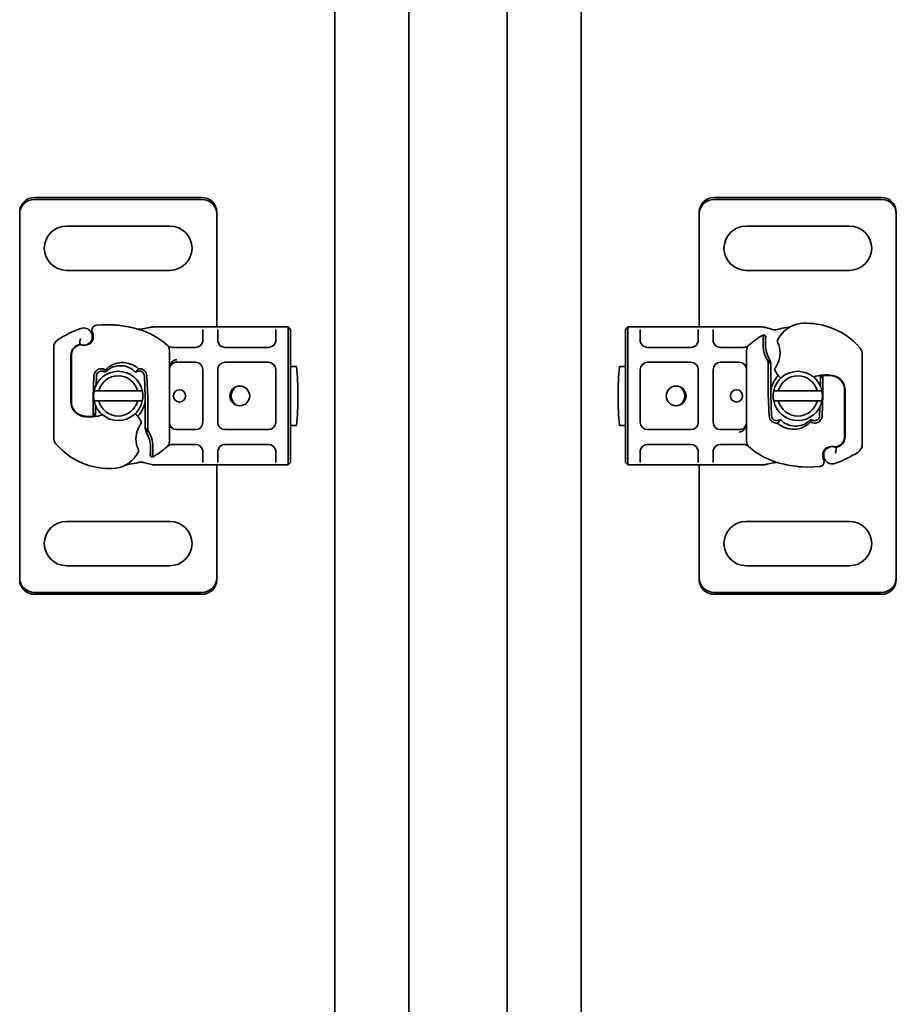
# Model space of a CAD drawing. Header units: millimetres. Extents: x -300186 to 535164, y -28581 to 763383.
# Tile 186 of 256: x 4677 to 4855, y 137229 to 137429. Entities that reach past the tile are written whole.
import ezdxf

# ---------------------------------------------------------------- set-up
doc = ezdxf.new("R2010")
doc.units = ezdxf.units.MM
doc.header["$LTSCALE"] = 10
doc.layers.add('Visible (ISO)', color=7, linetype='Continuous', lineweight=35)

msp = doc.modelspace()

# ---------------------------------------------------------------- linework, layer by layer
at = {"layer": 'Visible (ISO)'}
for p, q in [((4740.571, 135354.339, 159.59), (4740.571, 137714.339, 159.59)), ((4755.571, 137714.339, 159.59), (4755.571, 135354.339, 159.59)), ((4775.571, 135374.339, 159.59), (4775.571, 137714.339, 159.59)), ((4790.571, 137714.339, 159.59), (4790.571, 135389.339, 159.59)), ((4679.571, 137392.639, 159.59), (4713.571, 137392.639, 159.59)), ((4713.571, 137392.257, 159.59), (4679.571, 137392.257, 159.59)), ((4817.571, 137392.639, 159.59), (4851.571, 137392.639, 159.59)), ((4851.571, 137392.257, 159.59), (4817.571, 137392.257, 159.59)), ((4676.571, 137389.694, 159.59), (4676.571, 137389.312, 159.59)), ((4716.571, 137389.694, 159.59), (4716.571, 137389.312, 159.59)), ((4814.571, 137389.694, 159.59), (4814.571, 137389.312, 159.59)), ((4854.571, 137389.694, 159.59), (4854.571, 137389.312, 159.59)), ((4676.571, 137389.312, 159.59), (4676.571, 137388.173, 159.59)), ((4676.571, 137388.173, 159.59), (4676.571, 137387.339, 159.59)), ((4716.571, 137388.173, 159.59), (4716.571, 137389.312, 159.59)), ((4716.571, 137387.339, 159.59), (4716.571, 137388.173, 159.59)), ((4814.571, 137389.312, 159.59), (4814.571, 137388.173, 159.59)), ((4814.571, 137388.173, 159.59), (4814.571, 137387.339, 159.59)), ((4854.571, 137388.173, 159.59), (4854.571, 137389.312, 159.59)), ((4854.571, 137387.339, 159.59), (4854.571, 137388.173, 159.59)), ((4676.571, 137387.339, 159.59), (4676.571, 137317.339, 159.59)), ((4686.071, 137386.839, 159.59), (4707.071, 137386.839, 159.59)), ((4716.571, 137366.339, 159.59), (4716.571, 137387.339, 159.59)), ((4814.571, 137387.339, 159.59), (4814.571, 137366.339, 159.59)), ((4824.071, 137386.839, 159.59), (4845.071, 137386.839, 159.59)), ((4854.571, 137317.339, 159.59), (4854.571, 137387.339, 159.59)), ((4707.071, 137377.839, 159.59), (4686.071, 137377.839, 159.59)), ((4845.071, 137377.839, 159.59), (4824.071, 137377.839, 159.59)), ((4704.637, 137366.339, 159.59), (4703.672, 137366.339, 159.59)), ((4712.271, 137366.339, 159.59), (4704.637, 137366.339, 159.59)), ((4714.271, 137366.339, 159.59), (4712.271, 137366.339, 159.59)), ((4713.771, 137363.687, 159.59), (4713.771, 137365.839, 159.59)), ((4716.271, 137366.339, 159.59), (4714.271, 137366.339, 159.59)), ((4718.271, 137366.339, 159.59), (4716.271, 137366.339, 159.59)), ((4716.771, 137365.839, 159.59), (4716.771, 137363.687, 159.59)), ((4727.071, 137366.339, 159.59), (4718.271, 137366.339, 159.59)), ((4729.071, 137366.339, 159.59), (4727.071, 137366.339, 159.59)), ((4728.571, 137363.687, 159.59), (4728.571, 137365.839, 159.59)), ((4731.071, 137366.339, 159.59), (4729.071, 137366.339, 159.59)), ((4731.571, 137365.839, 159.59), (4731.071, 137366.339, 159.59)), ((4731.071, 137363.339, 159.59), (4731.071, 137366.339, 159.59)), ((4731.571, 137365.839, 159.59), (4731.571, 137363.339, 159.59)), ((4800.071, 137366.339, 159.59), (4799.571, 137365.839, 159.59)), ((4799.571, 137363.339, 159.59), (4799.571, 137365.839, 159.59)), ((4800.071, 137366.339, 159.59), (4800.071, 137363.339, 159.59)), ((4802.071, 137366.339, 159.59), (4800.071, 137366.339, 159.59)), ((4804.071, 137366.339, 159.59), (4802.071, 137366.339, 159.59)), ((4802.571, 137365.839, 159.59), (4802.571, 137363.687, 159.59)), ((4812.871, 137366.339, 159.59), (4804.071, 137366.339, 159.59)), ((4814.871, 137366.339, 159.59), (4812.871, 137366.339, 159.59)), ((4814.371, 137363.687, 159.59), (4814.371, 137365.839, 159.59)), ((4816.871, 137366.339, 159.59), (4814.871, 137366.339, 159.59)), ((4818.871, 137366.339, 159.59), (4816.871, 137366.339, 159.59)), ((4817.371, 137365.839, 159.59), (4817.371, 137363.687, 159.59)), ((4826.506, 137366.339, 159.59), (4818.871, 137366.339, 159.59)), ((4827.293, 137366.339, 159.59), (4826.506, 137366.339, 159.59)), ((4829.4, 137365.845, 159.59), (4827.81, 137366.271, 159.59)), ((4716.571, 137363.743, 159.59), (4716.571, 137363.743, 159.59)), ((4814.571, 137363.743, 159.59), (4814.571, 137363.743, 159.59)), ((4828.07, 137364.493, 159.59), (4827.678, 137364.768, 159.59)), ((4683.471, 137362.128, 159.59), (4683.471, 137343.902, 159.59)), ((4688.702, 137362.702, 159.59), (4688.249, 137362.498, 159.59)), ((4690.635, 137362.852, 159.59), (4690.18, 137362.698, 159.59)), ((4708.468, 137362.187, 159.59), (4707.576, 137362.187, 159.59)), ((4712.271, 137362.187, 159.59), (4708.468, 137362.187, 159.59)), ((4727.071, 137362.187, 159.59), (4718.271, 137362.187, 159.59)), ((4731.071, 137363.339, 159.59), (4731.071, 137341.339, 159.59)), ((4731.571, 137341.339, 159.59), (4731.571, 137363.339, 159.59)), ((4799.571, 137363.339, 159.59), (4799.571, 137341.339, 159.59)), ((4800.071, 137341.339, 159.59), (4800.071, 137363.339, 159.59)), ((4812.871, 137362.187, 159.59), (4804.071, 137362.187, 159.59)), ((4822.674, 137362.187, 159.59), (4818.871, 137362.187, 159.59)), ((4823.566, 137362.187, 159.59), (4822.674, 137362.187, 159.59)), ((4686.971, 137351.139, 159.59), (4686.971, 137360.675, 159.59)), ((4687.071, 137360.675, 159.59), (4687.071, 137351.139, 159.59)), ((4706.971, 137343.127, 159.59), (4706.971, 137361.55, 159.59)), ((4824.171, 137361.55, 159.59), (4824.171, 137343.127, 159.59)), ((4828.805, 137359.829, 159.59), (4829.071, 137358.906, 159.59)), ((4847.671, 137342.55, 159.59), (4847.671, 137360.775, 159.59)), ((4708.471, 137359.187, 159.59), (4712.271, 137359.187, 159.59)), ((4713.771, 137357.687, 159.59), (4713.771, 137346.99, 159.59)), ((4716.771, 137346.99, 159.59), (4716.771, 137357.687, 159.59)), ((4718.271, 137359.187, 159.59), (4727.071, 137359.187, 159.59)), ((4728.571, 137357.687, 159.59), (4728.571, 137346.99, 159.59)), ((4732.771, 137358.339, 159.59), (4731.571, 137358.339, 159.59)), ((4799.571, 137358.339, 159.59), (4798.372, 137358.339, 159.59)), ((4802.571, 137346.99, 159.59), (4802.571, 137357.687, 159.59)), ((4804.071, 137359.187, 159.59), (4812.871, 137359.187, 159.59)), ((4814.371, 137357.687, 159.59), (4814.371, 137346.99, 159.59)), ((4817.371, 137346.99, 159.59), (4817.371, 137357.687, 159.59)), ((4818.871, 137359.187, 159.59), (4822.671, 137359.187, 159.59)), ((4828.571, 137359.254, 159.59), (4828.571, 137352.839, 159.59)), ((4829.071, 137358.906, 159.59), (4828.571, 137359.254, 159.59)), ((4829.071, 137352.839, 159.59), (4829.071, 137358.906, 159.59)), ((4691.651, 137356.435, 159.59), (4691.476, 137352.061, 159.59)), ((4692.075, 137354.525, 159.59), (4692.15, 137356.415, 159.59)), ((4701.892, 137356.415, 159.59), (4702.067, 137352.041, 159.59)), ((4702.567, 137352.061, 159.59), (4702.392, 137356.435, 159.59)), ((4839.171, 137356.518, 159.59), (4839.171, 137355.917, 159.59)), ((4839.171, 137355.917, 159.59), (4839.668, 137356.476, 159.59)), ((4839.171, 137355.917, 159.59), (4839.171, 137355.439, 159.59)), ((4839.171, 137355.404, 159.59), (4839.171, 137355.439, 159.59)), ((4839.171, 137355.404, 159.59), (4839.171, 137354.298, 159.59)), ((4839.671, 137355.404, 159.59), (4839.671, 137355.472, 159.59)), ((4839.671, 137352.839, 159.59), (4839.671, 137355.404, 159.59)), ((4844.071, 137353.539, 159.59), (4844.071, 137354.307, 159.59)), ((4691.471, 137351.839, 159.59), (4691.471, 137349.274, 159.59)), ((4692.616, 137353.339, 159.59), (4700.527, 137353.339, 159.59)), ((4702.071, 137351.839, 159.59), (4702.071, 137345.771, 159.59)), ((4702.571, 137345.423, 159.59), (4702.571, 137351.839, 159.59)), ((4828.576, 137352.617, 159.59), (4828.751, 137348.243, 159.59)), ((4829.25, 137348.263, 159.59), (4829.075, 137352.637, 159.59)), ((4830.616, 137353.339, 159.59), (4838.527, 137353.339, 159.59)), ((4839.492, 137348.243, 159.59), (4839.667, 137352.617, 159.59)), ((4844.071, 137344.002, 159.59), (4844.071, 137353.539, 159.59)), ((4844.171, 137353.539, 159.59), (4844.171, 137344.002, 159.59)), ((4687.071, 137351.139, 159.59), (4687.071, 137350.371, 159.59)), ((4691.971, 137349.274, 159.59), (4691.971, 137350.379, 159.59)), ((4700.527, 137351.339, 159.59), (4692.616, 137351.339, 159.59)), ((4838.527, 137351.339, 159.59), (4830.616, 137351.339, 159.59)), ((4839.068, 137350.152, 159.59), (4838.992, 137348.263, 159.59)), ((4691.471, 137349.274, 159.59), (4691.471, 137349.205, 159.59)), ((4691.971, 137348.761, 159.59), (4691.475, 137348.201, 159.59)), ((4691.971, 137349.274, 159.59), (4691.971, 137349.239, 159.59)), ((4691.971, 137348.761, 159.59), (4691.971, 137349.239, 159.59)), ((4691.971, 137348.159, 159.59), (4691.971, 137348.761, 159.59)), ((4702.071, 137345.771, 159.59), (4702.571, 137345.423, 159.59)), ((4702.337, 137344.848, 159.59), (4702.071, 137345.771, 159.59)), ((4731.571, 137346.339, 159.59), (4732.771, 137346.339, 159.59)), ((4798.372, 137346.339, 159.59), (4799.571, 137346.339, 159.59)), ((4712.271, 137345.49, 159.59), (4708.471, 137345.49, 159.59)), ((4727.071, 137345.49, 159.59), (4718.271, 137345.49, 159.59)), ((4812.871, 137345.49, 159.59), (4804.071, 137345.49, 159.59)), ((4822.671, 137345.49, 159.59), (4818.871, 137345.49, 159.59)), ((4707.576, 137342.49, 159.59), (4708.468, 137342.49, 159.59)), ((4708.468, 137342.49, 159.59), (4712.271, 137342.49, 159.59)), ((4718.271, 137342.49, 159.59), (4727.071, 137342.49, 159.59)), ((4804.071, 137342.49, 159.59), (4812.871, 137342.49, 159.59)), ((4818.871, 137342.49, 159.59), (4822.674, 137342.49, 159.59)), ((4822.674, 137342.49, 159.59), (4823.566, 137342.49, 159.59)), ((4840.508, 137341.825, 159.59), (4840.963, 137341.98, 159.59)), ((4842.441, 137341.975, 159.59), (4842.894, 137342.18, 159.59)), ((4703.072, 137340.185, 159.59), (4703.465, 137339.91, 159.59)), ((4713.771, 137338.839, 159.59), (4713.771, 137340.99, 159.59)), ((4716.571, 137340.934, 159.59), (4716.571, 137340.934, 159.59)), ((4716.771, 137340.99, 159.59), (4716.771, 137338.839, 159.59)), ((4728.571, 137338.839, 159.59), (4728.571, 137340.99, 159.59)), ((4731.071, 137338.339, 159.59), (4731.071, 137341.339, 159.59)), ((4731.571, 137341.339, 159.59), (4731.571, 137338.839, 159.59)), ((4799.571, 137338.839, 159.59), (4799.571, 137341.339, 159.59)), ((4800.071, 137341.339, 159.59), (4800.071, 137338.339, 159.59)), ((4802.571, 137340.99, 159.59), (4802.571, 137338.839, 159.59)), ((4814.371, 137338.839, 159.59), (4814.371, 137340.99, 159.59)), ((4814.571, 137340.934, 159.59), (4814.571, 137340.934, 159.59)), ((4817.371, 137340.99, 159.59), (4817.371, 137338.839, 159.59)), ((4701.743, 137338.833, 159.59), (4703.332, 137338.407, 159.59)), ((4703.85, 137338.339, 159.59), (4704.637, 137338.339, 159.59)), ((4704.637, 137338.339, 159.59), (4712.271, 137338.339, 159.59)), ((4712.271, 137338.339, 159.59), (4714.271, 137338.339, 159.59)), ((4714.271, 137338.339, 159.59), (4716.271, 137338.339, 159.59)), ((4716.271, 137338.339, 159.59), (4718.271, 137338.339, 159.59)), ((4716.571, 137317.339, 159.59), (4716.571, 137338.339, 159.59)), ((4718.271, 137338.339, 159.59), (4727.071, 137338.339, 159.59)), ((4727.071, 137338.339, 159.59), (4729.071, 137338.339, 159.59)), ((4729.071, 137338.339, 159.59), (4731.071, 137338.339, 159.59)), ((4731.071, 137338.339, 159.59), (4731.571, 137338.839, 159.59)), ((4799.571, 137338.839, 159.59), (4800.071, 137338.339, 159.59)), ((4800.071, 137338.339, 159.59), (4802.071, 137338.339, 159.59)), ((4802.071, 137338.339, 159.59), (4804.071, 137338.339, 159.59)), ((4804.071, 137338.339, 159.59), (4812.871, 137338.339, 159.59)), ((4812.871, 137338.339, 159.59), (4814.871, 137338.339, 159.59)), ((4814.571, 137338.339, 159.59), (4814.571, 137317.339, 159.59)), ((4814.871, 137338.339, 159.59), (4816.871, 137338.339, 159.59)), ((4816.871, 137338.339, 159.59), (4818.871, 137338.339, 159.59)), ((4818.871, 137338.339, 159.59), (4826.506, 137338.339, 159.59)), ((4826.506, 137338.339, 159.59), (4827.471, 137338.339, 159.59)), ((4686.071, 137326.839, 159.59), (4707.071, 137326.839, 159.59)), ((4824.071, 137326.839, 159.59), (4845.071, 137326.839, 159.59)), ((4707.071, 137317.839, 159.59), (4686.071, 137317.839, 159.59)), ((4845.071, 137317.839, 159.59), (4824.071, 137317.839, 159.59)), ((4676.571, 137317.339, 159.59), (4676.571, 137316.505, 159.59)), ((4676.571, 137316.505, 159.59), (4676.571, 137315.365, 159.59)), ((4716.571, 137316.505, 159.59), (4716.571, 137317.339, 159.59)), ((4716.571, 137315.365, 159.59), (4716.571, 137316.505, 159.59)), ((4814.571, 137317.339, 159.59), (4814.571, 137316.505, 159.59)), ((4814.571, 137316.505, 159.59), (4814.571, 137315.365, 159.59)), ((4854.571, 137316.505, 159.59), (4854.571, 137317.339, 159.59)), ((4854.571, 137315.365, 159.59), (4854.571, 137316.505, 159.59)), ((4676.571, 137314.984, 159.59), (4676.571, 137315.365, 159.59)), ((4716.571, 137314.984, 159.59), (4716.571, 137315.365, 159.59)), ((4814.571, 137314.984, 159.59), (4814.571, 137315.365, 159.59)), ((4854.571, 137314.984, 159.59), (4854.571, 137315.365, 159.59)), ((4679.571, 137312.42, 159.59), (4713.571, 137312.42, 159.59)), ((4713.571, 137312.039, 159.59), (4679.571, 137312.039, 159.59)), ((4817.571, 137312.42, 159.59), (4851.571, 137312.42, 159.59)), ((4851.571, 137312.039, 159.59), (4817.571, 137312.039, 159.59))]:
    msp.add_line(p, q, dxfattribs=at)
for centre, radius in [((4709.021, 137352.339, 159.59), 1.25), ((4721.271, 137352.339, 159.59), 2), ((4809.871, 137352.339, 159.59), 2), ((4822.121, 137352.339, 159.59), 1.25)]:
    msp.add_circle(centre, radius, dxfattribs=at)
for centre, radius, start, end in [((4686.071, 137382.339, 159.59), 4.5, 90, 270), ((4707.071, 137382.339, 159.59), 4.5, 270, 90), ((4824.071, 137382.339, 159.59), 4.5, 90, 270), ((4845.071, 137382.339, 159.59), 4.5, 270, 90), ((4697.021, 137343.639, 159.59), 23.8, 109.74706, 121.99306), ((4689.571, 137364.392, 159.59), 1.75, 242.56641, 109.74706), ((4692.222, 137365.688, 159.59), 1, 95.82991, 206.05174), ((4694.355, 137344.796, 159.59), 22, 70.529, 95.82991), ((4834.121, 137352.339, 159.59), 14, 97.17278, 105.23312), ((4835.914, 137361.102, 159.59), 6, 91.60861, 145.95915), ((4836.167, 137352.106, 159.59), 15, 71.42887, 91.60861), ((4836.486, 137353.054, 159.59), 14, 40.0498, 71.42887), ((4685.471, 137362.128, 159.59), 2, 121.99306, 180), ((4689.571, 137364.392, 159.59), 1.95, 321.39879, 26.05174), ((4697.021, 137352.339, 159.59), 14, 47.46815, 70.529), ((4834.121, 137352.339, 159.59), 14, 117.40461, 132.53185), ((4843.055, 137363.084, 159.59), 15.05, 177.20145, 178.34867), ((4830.918, 137363.455, 159.59), 0.5, 151.67984, 205.81057), ((4838.4, 137359.423, 159.59), 9, 145.95915, 151.67984), ((4689.071, 137360.675, 159.59), 2.1, 115.01606, 180), ((4689.071, 137360.675, 159.59), 2, 114.29106, 180), ((4697.021, 137343.639, 159.59), 20.9, 113.26824, 115.01606), ((4688.825, 137362.429, 159.59), 0.3, 70.06862, 114.29106), ((4689.572, 137364.489, 159.59), 1.891, 250.06862, 288.73021), ((4690.314, 137363.799, 159.59), 1, 288.73021, 321.39879), ((4705.471, 137361.55, 159.59), 1.5, 0, 47.46815), ((4712.271, 137363.687, 159.59), 1.5, 270, 349.95827), ((4718.271, 137363.687, 159.59), 1.5, 190.04173, 270), ((4727.071, 137363.687, 159.59), 1.5, 270, 349.95827), ((4804.071, 137363.687, 159.59), 1.5, 190.04173, 270), ((4812.871, 137363.687, 159.59), 1.5, 270, 349.95827), ((4818.871, 137363.687, 159.59), 1.5, 190.04173, 270), ((4825.671, 137361.55, 159.59), 1.5, 132.53185, 180), ((4843.054, 137363.084, 159.59), 15.55, 178.34868, 181.60861), ((4834.058, 137362.832, 159.59), 6.55, 181.60861, 213.10771), ((4843.054, 137363.084, 159.59), 15.05, 178.34868, 181.60861), ((4834.058, 137362.832, 159.59), 6.05, 181.60861, 209.75321), ((4825.921, 137361.039, 159.59), 5.05, 329.49008, 18.99264), ((4845.671, 137360.775, 159.59), 2, 0, 40.0498), ((4693.15, 137356.375, 159.59), 1.5, 74.70061, 177.70756), ((4700.893, 137356.375, 159.59), 1.5, 2.29244, 97.39934), ((4708.471, 137357.687, 159.59), 1.5, 128.57673, 132.34162), ((4708.471, 137357.687, 159.59), 1.5, 90, 128.57673), ((4712.271, 137357.687, 159.59), 1.5, 0, 90), ((4718.271, 137357.687, 159.59), 1.5, 90, 180), ((4727.071, 137357.687, 159.59), 1.5, 0, 90), ((4673.071, 137352.339, 159.59), 60, 354.26083, 5.73917), ((4858.071, 137352.339, 159.59), 60, 174.26083, 185.73917), ((4804.071, 137357.687, 159.59), 1.5, 90, 180), ((4812.871, 137357.687, 159.59), 1.5, 0, 90), ((4818.871, 137357.687, 159.59), 1.5, 90, 180), ((4822.671, 137357.687, 159.59), 1.5, 0, 90), ((4830.376, 137357.728, 159.59), 0.5, 143.38482, 206.26895), ((4696.571, 137352.339, 159.59), 5, 11.53696, 168.46304), ((4693.15, 137356.375, 159.59), 1, 74.67066, 177.70756), ((4696.571, 137352.339, 159.59), 4.08, 14.18798, 165.81202), ((4700.893, 137356.375, 159.59), 1, 2.29244, 105.76376), ((4834.121, 137352.839, 159.59), 5.05, 134.02329, 180), ((4834.571, 137352.339, 159.59), 5, 11.53696, 168.46304), ((4834.411, 137359.72, 159.59), 5, 206.26895, 221.16943), ((4834.571, 137352.339, 159.59), 4.08, 14.18798, 165.81202), ((4834.035, 137359.391, 159.59), 4.5, 221.16943, 229.68388), ((4840.354, 137348.606, 159.59), 8, 80.59443, 108.81617), ((4834.121, 137352.839, 159.59), 5.05, 33.90675, 41.92917), ((4840.354, 137348.606, 159.59), 7.9, 80.59443, 94.98453), ((4841.171, 137353.539, 159.59), 2.9, 0, 80.59443), ((4841.171, 137353.539, 159.59), 3, 0, 80.59443), ((4721.771, 137352.339, 159.59), 2.25, 125.72382, 234.27618), ((4809.372, 137352.339, 159.59), 2.25, 305.72382, 54.27618), ((4697.021, 137351.839, 159.59), 5.55, 177.70756, 180), ((4696.571, 137352.339, 159.59), 5, 168.46304, 191.53696), ((4697.021, 137351.839, 159.59), 5.05, 314.02329, 0), ((4696.571, 137352.339, 159.59), 5, 348.46304, 11.53696), ((4697.021, 137351.839, 159.59), 5.05, 0, 2.29244), ((4697.021, 137351.839, 159.59), 5.55, 0, 2.29244), ((4834.121, 137352.839, 159.59), 5.55, 180, 182.29244), ((4834.121, 137352.839, 159.59), 5.05, 180, 182.29244), ((4834.571, 137352.339, 159.59), 5, 168.46304, 191.53696), ((4834.571, 137352.339, 159.59), 5, 348.46304, 11.53696), ((4834.121, 137352.839, 159.59), 5.55, 357.70756, 0), ((4689.971, 137351.139, 159.59), 3, 180, 260.59443), ((4689.971, 137351.139, 159.59), 2.9, 180, 260.59443), ((4696.571, 137352.339, 159.59), 5, 191.53696, 348.46304), ((4696.571, 137352.339, 159.59), 4.08, 194.18798, 345.81202), ((4834.571, 137352.339, 159.59), 5, 191.53696, 348.46304), ((4834.571, 137352.339, 159.59), 4.08, 194.18798, 345.81202), ((4690.788, 137356.071, 159.59), 8, 260.59443, 288.81617), ((4690.788, 137356.071, 159.59), 7.9, 260.59443, 274.98453), ((4697.021, 137351.839, 159.59), 5.05, 213.90675, 221.92917), ((4697.108, 137345.286, 159.59), 4.5, 41.16943, 49.68388), ((4696.731, 137344.957, 159.59), 5, 26.26895, 41.16943), ((4830.25, 137348.303, 159.59), 1.5, 182.29244, 277.39934), ((4830.25, 137348.303, 159.59), 1, 182.29244, 285.76376), ((4837.993, 137348.303, 159.59), 1.5, 254.70061, 357.70756), ((4837.993, 137348.303, 159.59), 1, 254.67066, 357.70756), ((4705.221, 137343.639, 159.59), 5.05, 149.49008, 198.99264), ((4700.767, 137346.949, 159.59), 0.5, 323.38482, 26.26895), ((4708.471, 137346.99, 159.59), 1.5, 180, 270), ((4712.271, 137346.99, 159.59), 1.5, 270, 0), ((4718.271, 137346.99, 159.59), 1.5, 180, 270), ((4727.071, 137346.99, 159.59), 1.5, 270, 0), ((4804.071, 137346.99, 159.59), 1.5, 180, 270), ((4812.871, 137346.99, 159.59), 1.5, 270, 0), ((4818.871, 137346.99, 159.59), 1.5, 180, 270), ((4822.671, 137346.99, 159.59), 1.5, 270, 308.57673), ((4822.671, 137346.99, 159.59), 1.5, 308.57673, 312.34162), ((4685.471, 137343.902, 159.59), 2, 180, 220.0498), ((4697.085, 137341.846, 159.59), 6.05, 1.60861, 29.75321), ((4697.085, 137341.846, 159.59), 6.55, 1.60861, 33.10771), ((4842.071, 137344.002, 159.59), 2, 294.29106, 0), ((4842.071, 137344.002, 159.59), 2.1, 295.01606, 0), ((4694.657, 137351.624, 159.59), 14, 220.0498, 251.42887), ((4688.088, 137341.593, 159.59), 15.05, 358.34868, 1.60861), ((4697.021, 137352.339, 159.59), 14, 297.40461, 312.53185), ((4688.088, 137341.593, 159.59), 15.55, 358.34868, 1.60861), ((4705.471, 137343.127, 159.59), 1.5, 312.53185, 0), ((4712.271, 137340.99, 159.59), 1.5, 10.04173, 90), ((4718.271, 137340.99, 159.59), 1.5, 90, 169.95827), ((4727.071, 137340.99, 159.59), 1.5, 10.04173, 90), ((4804.071, 137340.99, 159.59), 1.5, 90, 169.95827), ((4812.871, 137340.99, 159.59), 1.5, 10.04173, 90), ((4818.871, 137340.99, 159.59), 1.5, 90, 169.95827), ((4825.671, 137343.127, 159.59), 1.5, 180, 227.46815), ((4834.121, 137352.339, 159.59), 14, 227.46815, 250.529), ((4841.571, 137340.285, 159.59), 1.75, 62.56641, 289.74706), ((4840.829, 137340.878, 159.59), 1, 108.73021, 141.39879), ((4841.57, 137340.189, 159.59), 1.891, 70.06862, 108.73021), ((4842.317, 137342.248, 159.59), 0.3, 250.06862, 294.29106), ((4834.121, 137361.039, 159.59), 20.9, 293.26824, 295.01606), ((4845.671, 137342.55, 159.59), 2, 301.99306, 0), ((4695.228, 137343.575, 159.59), 6, 271.60861, 325.95915), ((4692.742, 137345.255, 159.59), 9, 325.95915, 331.67984), ((4700.225, 137341.222, 159.59), 0.5, 331.67984, 25.81057), ((4688.088, 137341.593, 159.59), 15.05, 357.20145, 358.34867), ((4841.571, 137340.285, 159.59), 1.95, 141.39879, 206.05174), ((4834.121, 137361.039, 159.59), 23.8, 289.74706, 301.99306), ((4694.976, 137352.572, 159.59), 15, 251.42887, 271.60861), ((4697.021, 137352.339, 159.59), 14, 277.17278, 285.23312), ((4836.788, 137359.881, 159.59), 22, 250.529, 275.82991), ((4838.921, 137338.99, 159.59), 1, 275.82991, 26.05174), ((4686.071, 137322.339, 159.59), 4.5, 90, 270), ((4707.071, 137322.339, 159.59), 4.5, 270, 90), ((4824.071, 137322.339, 159.59), 4.5, 90, 270), ((4845.071, 137322.339, 159.59), 4.5, 270, 90)]:
    msp.add_arc(centre, radius, start, end, dxfattribs=at)
for centre, major_axis, ratio, start_param, end_param in [((4679.571, 137389.694, 159.59), (-3, 0), 0.9816272, 4.712389, 6.2831853), ((4679.571, 137389.312, 159.59), (-3, 0), 0.9816272, 4.712389, 6.2831853), ((4713.571, 137389.694, 159.59), (3, 0), 0.9816272, 0, 1.5707963), ((4713.571, 137389.312, 159.59), (3, 0), 0.9816272, 0, 1.5707963), ((4817.571, 137389.694, 159.59), (-3, 0), 0.9816272, 4.712389, 6.2831853), ((4817.571, 137389.312, 159.59), (-3, 0), 0.9816272, 4.712389, 6.2831853), ((4851.571, 137389.694, 159.59), (3, 0), 0.9816272, 0, 1.5707963), ((4851.571, 137389.312, 159.59), (3, 0), 0.9816272, 0, 1.5707963), ((4700.596, 137365.391, 159.59), (0.052, 0.497), 0.800335, 6.2810108, 6.342326), ((4700.596, 137365.391, 159.59), (0.052, 0.497), 0.800335, 6.0474348, 6.3234718), ((4701.661, 137365.462, 159.59), (-0.078, 0.494), 0.5235045, 0.0005288, 0.0081436), ((4701.661, 137365.462, 159.59), (-0.078, 0.494), 0.5235045, 0.0005288, 0.0081436), ((4708.471, 137357.687, 159.59), (0, 2), 0.75, 0, 0.673291), ((4693.336, 137356.686, 159.59), (-1.127, 0.675), 0.8654957, 4.6404634, 5.0249285), ((4708.471, 137357.687, 159.59), (0, 2), 0.75, 0.673291, 1.5707963), ((4696.73, 137354.634, 159.59), (2.806, 2.762), 0.9486785, 1.5705923, 1.5808062), ((4822.671, 137346.99, 159.59), (0, -2), 0.75, 0.673291, 1.5707963), ((4834.412, 137350.043, 159.59), (-2.806, -2.762), 0.9486785, 1.5705923, 1.5808062), ((4837.807, 137347.992, 159.59), (1.127, -0.675), 0.8654957, 4.6404634, 5.0249285), ((4822.671, 137346.99, 159.59), (0, -2), 0.75, 0, 0.673291), ((4829.482, 137339.216, 159.59), (0.078, -0.494), 0.5235045, 0.0005288, 0.0081436), ((4829.482, 137339.216, 159.59), (0.078, -0.494), 0.5235045, 0.0005288, 0.0081436), ((4830.546, 137339.287, 159.59), (-0.052, -0.497), 0.800335, 6.0474348, 6.3234718), ((4830.546, 137339.287, 159.59), (-0.052, -0.497), 0.800335, 6.2810108, 6.342326), ((4679.571, 137315.365, 159.59), (-3, 0), 0.9816272, 0, 1.5707963), ((4679.571, 137314.984, 159.59), (-3, 0), 0.9816272, 0, 1.5707963), ((4713.571, 137315.365, 159.59), (3, 0), 0.9816272, 4.712389, 6.2831853), ((4713.571, 137314.984, 159.59), (3, 0), 0.9816272, 4.712389, 6.2831853), ((4817.571, 137315.365, 159.59), (-3, 0), 0.9816272, 0, 1.5707963), ((4817.571, 137314.984, 159.59), (-3, 0), 0.9816272, 0, 1.5707963), ((4851.571, 137315.365, 159.59), (3, 0), 0.9816272, 4.712389, 6.2831853), ((4851.571, 137314.984, 159.59), (3, 0), 0.9816272, 4.712389, 6.2831853)]:
    msp.add_ellipse(centre, major_axis=major_axis, ratio=ratio, start_param=start_param, end_param=end_param, dxfattribs=at)
for points in [[(4691.424, 137366.291, 159.59), (4691.294, 137366.119, 159.59), (4691.176, 137365.741, 159.59), (4691.249, 137365.401, 159.59), (4691.323, 137365.248, 159.59)], [(4703.077, 137366.265, 159.59), (4703.171, 137366.288, 159.59), (4703.267, 137366.306, 159.59), (4703.364, 137366.319, 159.59)], [(4703.364, 137366.319, 159.59), (4703.466, 137366.332, 159.59), (4703.569, 137366.339, 159.59), (4703.672, 137366.339, 159.59)], [(4827.81, 137366.271, 159.59), (4827.643, 137366.315, 159.59), (4827.468, 137366.339, 159.59), (4827.293, 137366.339, 159.59)], [(4713.771, 137363.687, 159.59), (4713.771, 137363.6, 159.59), (4713.764, 137363.512, 159.59), (4713.748, 137363.426, 159.59)], [(4716.794, 137363.426, 159.59), (4716.779, 137363.512, 159.59), (4716.771, 137363.6, 159.59), (4716.771, 137363.687, 159.59)], [(4728.571, 137363.687, 159.59), (4728.571, 137363.6, 159.59), (4728.564, 137363.512, 159.59), (4728.548, 137363.426, 159.59)], [(4802.594, 137363.426, 159.59), (4802.579, 137363.512, 159.59), (4802.571, 137363.6, 159.59), (4802.571, 137363.687, 159.59)], [(4814.371, 137363.687, 159.59), (4814.371, 137363.6, 159.59), (4814.364, 137363.512, 159.59), (4814.348, 137363.426, 159.59)], [(4817.394, 137363.426, 159.59), (4817.379, 137363.512, 159.59), (4817.371, 137363.6, 159.59), (4817.371, 137363.687, 159.59)], [(4707.461, 137358.796, 159.59), (4707.457, 137358.792, 159.59), (4707.452, 137358.788, 159.59), (4707.448, 137358.784, 159.59)], [(4693.421, 137357.337, 159.59), (4693.419, 137357.338, 159.59), (4693.417, 137357.338, 159.59), (4693.414, 137357.339, 159.59)], [(4694.003, 137357.187, 159.59), (4694.029, 137357.215, 159.59), (4694.056, 137357.242, 159.59), (4694.082, 137357.268, 159.59)], [(4700.621, 137357.337, 159.59), (4700.491, 137357.3, 159.59), (4700.378, 137357.27, 159.59), (4700.273, 137357.244, 159.59)], [(4823.682, 137345.881, 159.59), (4823.686, 137345.885, 159.59), (4823.691, 137345.889, 159.59), (4823.695, 137345.893, 159.59)], [(4830.521, 137347.34, 159.59), (4830.652, 137347.377, 159.59), (4830.765, 137347.407, 159.59), (4830.87, 137347.434, 159.59)], [(4837.139, 137347.49, 159.59), (4837.114, 137347.463, 159.59), (4837.087, 137347.436, 159.59), (4837.06, 137347.409, 159.59)], [(4837.721, 137347.34, 159.59), (4837.724, 137347.34, 159.59), (4837.726, 137347.339, 159.59), (4837.729, 137347.338, 159.59)], [(4713.748, 137341.251, 159.59), (4713.764, 137341.165, 159.59), (4713.771, 137341.077, 159.59), (4713.771, 137340.99, 159.59)], [(4716.771, 137340.99, 159.59), (4716.771, 137341.077, 159.59), (4716.779, 137341.165, 159.59), (4716.794, 137341.251, 159.59)], [(4728.548, 137341.251, 159.59), (4728.564, 137341.165, 159.59), (4728.571, 137341.077, 159.59), (4728.571, 137340.99, 159.59)], [(4802.571, 137340.99, 159.59), (4802.571, 137341.077, 159.59), (4802.579, 137341.165, 159.59), (4802.594, 137341.251, 159.59)], [(4814.348, 137341.251, 159.59), (4814.364, 137341.165, 159.59), (4814.371, 137341.077, 159.59), (4814.371, 137340.99, 159.59)], [(4817.371, 137340.99, 159.59), (4817.371, 137341.077, 159.59), (4817.379, 137341.165, 159.59), (4817.394, 137341.251, 159.59)], [(4703.332, 137338.407, 159.59), (4703.499, 137338.362, 159.59), (4703.674, 137338.339, 159.59), (4703.85, 137338.339, 159.59)], [(4827.779, 137338.359, 159.59), (4827.677, 137338.346, 159.59), (4827.574, 137338.339, 159.59), (4827.471, 137338.339, 159.59)], [(4828.065, 137338.412, 159.59), (4827.972, 137338.39, 159.59), (4827.876, 137338.371, 159.59), (4827.779, 137338.359, 159.59)], [(4839.719, 137338.387, 159.59), (4839.849, 137338.558, 159.59), (4839.967, 137338.936, 159.59), (4839.894, 137339.276, 159.59), (4839.819, 137339.429, 159.59)]]:
    msp.add_open_spline(points, degree=3, dxfattribs=at)
for points, knots in [([(4692.12, 137366.682, 159.59), (4692.119, 137366.682, 159.59), (4692.118, 137366.682, 159.59), (4691.857, 137366.655, 159.59), (4691.601, 137366.525, 159.59), (4691.424, 137366.291, 159.59)], [-0.000249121, -0.000249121, -0.000249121, -0.000249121, 0, 0, 0.051262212, 0.051262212, 0.051262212, 0.051262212]), ([(4696.633, 137366.678, 159.59), (4696.502, 137366.692, 159.59), (4696.256, 137366.715, 159.59), (4696.007, 137366.734, 159.59), (4695.891, 137366.742, 159.59)], [-0.873699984, -0.873699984, -0.873699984, -0.873699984, -0.831989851, -0.795991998, -0.795991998, -0.795991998, -0.795991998]), ([(4699.127, 137366.272, 159.59), (4699.032, 137366.293, 159.59), (4698.929, 137366.316, 159.59), (4698.823, 137366.338, 159.59), (4698.816, 137366.339, 159.59)], [-1.16357451, -1.16357451, -1.16357451, -1.16357451, -1.126207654, -1.123496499, -1.123496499, -1.123496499, -1.123496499]), ([(4700.592, 137365.893, 159.59), (4700.596, 137365.893, 159.59), (4700.6, 137365.892, 159.59), (4700.612, 137365.891, 159.59), (4700.618, 137365.89, 159.59), (4700.628, 137365.889, 159.59), (4700.63, 137365.889, 159.59), (4700.632, 137365.889, 159.59)], [0.023345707, 0.023345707, 0.023345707, 0.023345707, 0.025561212, 0.025561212, 0.029992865, 0.029992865, 0.034654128, 0.034654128, 0.034654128, 0.034654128]), ([(4700.649, 137365.888, 159.59), (4700.721, 137365.88, 159.59), (4700.814, 137365.878, 159.59), (4701.045, 137365.887, 159.59), (4701.19, 137365.9, 159.59), (4701.42, 137365.93, 159.59), (4701.5, 137365.942, 159.59), (4701.581, 137365.955, 159.59)], [0, 0, 0, 0, 0.04716283, 0.04716283, 0.10524063, 0.10524063, 0.13454168, 0.13454168, 0.13454168, 0.13454168]), ([(4701.583, 137365.955, 159.59), (4701.978, 137366.018, 159.59), (4702.412, 137366.109, 159.59), (4702.93, 137366.23, 159.59), (4703.004, 137366.247, 159.59), (4703.077, 137366.265, 159.59)], [0, 0, 0, 0, 0.14264146, 0.14264146, 0.16601152, 0.16601152, 0.16601152, 0.16601152]), ([(4830.443, 137365.847, 159.59), (4830.442, 137365.846, 159.59), (4830.44, 137365.846, 159.59), (4830.113, 137365.758, 159.59), (4829.76, 137365.748, 159.59), (4829.4, 137365.845, 159.59)], [-0.00066404, -0.00066404, -0.00066404, -0.00066404, 0, 0, 0.17719751, 0.17719751, 0.17719751, 0.17719751]), ([(4833.304, 137366.504, 159.59), (4833.259, 137366.483, 159.59), (4833.217, 137366.464, 159.59), (4833.177, 137366.447, 159.59), (4833.136, 137366.429, 159.59), (4833.098, 137366.414, 159.59), (4833.06, 137366.4, 159.59), (4833.022, 137366.385, 159.59), (4832.984, 137366.372, 159.59), (4832.945, 137366.359, 159.59), (4832.866, 137366.333, 159.59), (4832.782, 137366.308, 159.59), (4832.687, 137366.286, 159.59), (4832.592, 137366.263, 159.59), (4832.487, 137366.243, 159.59), (4832.373, 137366.229, 159.59)], [0, 0, 0, 0, 0.1428571, 0.1428571, 0.1428571, 0.2857143, 0.2857143, 0.2857143, 0.4285714, 0.4285714, 0.4285714, 0.7142857, 0.7142857, 0.7142857, 1, 1, 1, 1]), ([(4688.937, 137363.992, 159.59), (4688.937, 137363.99, 159.59), (4688.936, 137363.989, 159.59), (4688.906, 137363.895, 159.59), (4688.882, 137363.801, 159.59), (4688.842, 137363.613, 159.59), (4688.826, 137363.519, 159.59), (4688.797, 137363.309, 159.59), (4688.787, 137363.199, 159.59), (4688.773, 137363.021, 159.59), (4688.77, 137362.953, 159.59), (4688.766, 137362.862, 159.59), (4688.765, 137362.839, 159.59), (4688.765, 137362.839, 159.59)], [-0.0004584, -0.0004584, -0.0004584, -0.0004584, 0, 0, 0.02913138, 0.02913138, 0.0589228, 0.0589228, 0.09920174, 0.09920174, 0.13620105, 0.13620105, 0.17180901, 0.17180901, 0.17180901, 0.17180901]), ([(4691.323, 137365.248, 159.59), (4691.373, 137365.147, 159.59), (4691.411, 137365.047, 159.59), (4691.503, 137364.735, 159.59), (4691.524, 137364.529, 159.59), (4691.514, 137364.18, 159.59), (4691.492, 137364.032, 159.59), (4691.428, 137363.789, 159.59), (4691.393, 137363.691, 159.59), (4691.278, 137363.436, 159.59), (4691.184, 137363.294, 159.59), (4691.093, 137363.178, 159.59)], [-1.75335063, -1.75335063, -1.75335063, -1.75335063, -1.69086956, -1.69086956, -1.5574964, -1.5574964, -1.44651522, -1.44651522, -1.36142111, -1.36142111, -1.20865089, -1.20865089, -1.20865089, -1.20865089]), ([(4827.524, 137363.844, 159.59), (4827.521, 137363.792, 159.59), (4827.518, 137363.74, 159.59), (4827.514, 137363.636, 159.59), (4827.512, 137363.584, 159.59), (4827.511, 137363.532, 159.59)], [0, 0, 0, 0, 0.015805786, 0.015805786, 0.031412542, 0.031412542, 0.031412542, 0.031412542]), ([(4827.678, 137364.768, 159.59), (4827.678, 137364.768, 159.59), (4827.673, 137364.754, 159.59), (4827.656, 137364.696, 159.59), (4827.644, 137364.652, 159.59), (4827.612, 137364.52, 159.59), (4827.593, 137364.426, 159.59), (4827.554, 137364.18, 159.59), (4827.536, 137364.02, 159.59), (4827.524, 137363.844, 159.59)], [-0.85555327, -0.85555327, -0.85555327, -0.85555327, -0.81811622, -0.81811622, -0.78070634, -0.78070634, -0.7363735, -0.7363735, -0.68381038, -0.68381038, -0.68381038, -0.68381038]), ([(4828.022, 137363.819, 159.59), (4828.027, 137363.905, 159.59), (4828.032, 137363.993, 159.59), (4828.045, 137364.19, 159.59), (4828.051, 137364.266, 159.59), (4828.06, 137364.373, 159.59), (4828.063, 137364.416, 159.59), (4828.067, 137364.459, 159.59), (4828.068, 137364.472, 159.59), (4828.07, 137364.489, 159.59), (4828.07, 137364.493, 159.59), (4828.07, 137364.493, 159.59)], [-0.052369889, -0.052369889, -0.052369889, -0.052369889, -0.045400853, -0.045400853, -0.035553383, -0.035553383, -0.019250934, -0.019250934, -0.009298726, -0.009298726, 0, 0, 0, 0]), ([(4707.576, 137362.187, 159.59), (4707.362, 137362.187, 159.59), (4707.085, 137362.255, 159.59), (4706.756, 137362.419, 159.59), (4706.611, 137362.533, 159.59), (4706.525, 137362.618, 159.59), (4706.524, 137362.618, 159.59), (4706.524, 137362.619, 159.59)], [0, 0, 0, 0, 0.09581118, 0.14371677, 0.23952795, 0.23952795, 0.24019492, 0.24019492, 0.24019492, 0.24019492]), ([(4824.619, 137362.619, 159.59), (4824.618, 137362.618, 159.59), (4824.618, 137362.618, 159.59), (4824.531, 137362.533, 159.59), (4824.387, 137362.419, 159.59), (4824.058, 137362.255, 159.59), (4823.781, 137362.187, 159.59), (4823.566, 137362.187, 159.59)], [-0.00066697, -0.00066697, -0.00066697, -0.00066697, 0, 0, 0.09581118, 0.14371677, 0.23952795, 0.23952795, 0.23952795, 0.23952795]), ([(4830.468, 137363.237, 159.59), (4830.468, 137363.237, 159.59), (4830.474, 137363.224, 159.59), (4830.486, 137363.2, 159.59), (4830.497, 137363.175, 159.59), (4830.514, 137363.139, 159.59), (4830.533, 137363.097, 159.59), (4830.582, 137362.986, 159.59), (4830.645, 137362.833, 159.59), (4830.696, 137362.682, 159.59)], [0, 0, 0, 0, 0.019723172, 0.019723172, 0.019723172, 0.039446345, 0.039446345, 0.039446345, 0.092041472, 0.092041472, 0.092041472, 0.092041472]), ([(4694, 137357.61, 159.59), (4694.831, 137358.525, 159.59), (4696.047, 137359.08, 159.59), (4697.28, 137359.12, 159.59), (4698.519, 137359.16, 159.59), (4699.761, 137358.686, 159.59), (4700.7, 137357.862, 159.59)], [0.15146889, 0.15146889, 0.15146889, 0.15146889, 0.52302034, 0.52302034, 0.52302034, 0.89631596, 0.89631596, 0.89631596, 0.89631596]), ([(4694.111, 137357.297, 159.59), (4694.096, 137357.351, 159.59), (4694.079, 137357.404, 159.59), (4694.042, 137357.509, 159.59), (4694.022, 137357.56, 159.59), (4694, 137357.61, 159.59)], [0.000051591, 0.000051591, 0.000051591, 0.000051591, 0.018712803, 0.018712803, 0.037300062, 0.037300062, 0.037300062, 0.037300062]), ([(4694.111, 137357.297, 159.59), (4694.93, 137358.103, 159.59), (4696.104, 137358.544, 159.59), (4697.246, 137358.483, 159.59), (4698.29, 137358.426, 159.59), (4699.317, 137357.952, 159.59), (4700.039, 137357.187, 159.59)], [-1.690857, -1.690857, -1.690857, -1.690857, -0.8595433, -0.8595433, -0.8595433, -0.0993036, -0.0993036, -0.0993036, -0.0993036]), ([(4700.7, 137357.862, 159.59), (4700.607, 137357.777, 159.59), (4700.525, 137357.682, 159.59), (4700.381, 137357.475, 159.59), (4700.32, 137357.363, 159.59), (4700.273, 137357.244, 159.59)], [-0.08710808, -0.08710808, -0.08710808, -0.08710808, -0.043731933, -0.043731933, -0.000056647, -0.000056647, -0.000056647, -0.000056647]), ([(4707.461, 137358.796, 159.59), (4707.338, 137358.683, 159.59), (4707.244, 137358.558, 159.59), (4707.07, 137358.249, 159.59), (4707.006, 137358.055, 159.59), (4706.975, 137357.801, 159.59), (4706.971, 137357.744, 159.59), (4706.971, 137357.687, 159.59)], [0, 0, 0, 0, 0.07046505, 0.07046505, 0.16599187, 0.16599187, 0.19302108, 0.19302108, 0.19302108, 0.19302108]), ([(4830.272, 137358.475, 159.59), (4830.215, 137358.378, 159.59), (4830.154, 137358.283, 159.59), (4830.101, 137358.204, 159.59), (4830.065, 137358.151, 159.59), (4830.033, 137358.106, 159.59), (4830.01, 137358.075, 159.59), (4829.988, 137358.044, 159.59), (4829.975, 137358.027, 159.59), (4829.975, 137358.027, 159.59)], [0, 0, 0, 0, 0.036947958, 0.036947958, 0.036947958, 0.061579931, 0.061579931, 0.061579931, 0.086211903, 0.086211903, 0.086211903, 0.086211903]), ([(4693.414, 137357.339, 159.59), (4693.524, 137357.351, 159.59), (4693.635, 137357.35, 159.59), (4693.858, 137357.326, 159.59), (4693.972, 137357.302, 159.59), (4694.082, 137357.269, 159.59)], [0, 0, 0, 0, 0.035252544, 0.035252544, 0.073381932, 0.073381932, 0.073381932, 0.073381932]), ([(4694.003, 137357.187, 159.59), (4693.905, 137357.21, 159.59), (4693.808, 137357.234, 159.59), (4693.614, 137357.284, 159.59), (4693.517, 137357.31, 159.59), (4693.421, 137357.337, 159.59)], [0.000086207, 0.000086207, 0.000086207, 0.000086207, 0.034187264, 0.034187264, 0.068336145, 0.068336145, 0.068336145, 0.068336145]), ([(4700.273, 137357.244, 159.59), (4700.234, 137357.234, 159.59), (4700.195, 137357.224, 159.59), (4700.117, 137357.205, 159.59), (4700.078, 137357.196, 159.59), (4700.039, 137357.187, 159.59)], [0.000052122, 0.000052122, 0.000052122, 0.000052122, 0.013409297, 0.013409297, 0.026714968, 0.026714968, 0.026714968, 0.026714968]), ([(4839.671, 137355.472, 159.59), (4839.671, 137355.582, 159.59), (4839.671, 137355.702, 159.59), (4839.671, 137355.863, 159.59), (4839.67, 137355.991, 159.59), (4839.67, 137356.104, 159.59), (4839.669, 137356.248, 159.59), (4839.669, 137356.339, 159.59), (4839.668, 137356.417, 159.59), (4839.668, 137356.462, 159.59), (4839.668, 137356.476, 159.59), (4839.668, 137356.476, 159.59)], [-0.73937491, -0.73937491, -0.73937491, -0.73937491, -0.70828524, -0.70828524, -0.68958817, -0.6708911, -0.6708911, -0.63379815, -0.63379815, -0.6153592, -0.59692025, -0.59692025, -0.59692025, -0.59692025]), ([(4691.471, 137349.205, 159.59), (4691.471, 137349.096, 159.59), (4691.472, 137348.975, 159.59), (4691.472, 137348.815, 159.59), (4691.472, 137348.686, 159.59), (4691.473, 137348.573, 159.59), (4691.474, 137348.429, 159.59), (4691.474, 137348.338, 159.59), (4691.475, 137348.26, 159.59), (4691.475, 137348.215, 159.59), (4691.475, 137348.201, 159.59), (4691.475, 137348.201, 159.59)], [-0.73937491, -0.73937491, -0.73937491, -0.73937491, -0.70828524, -0.70828524, -0.68958817, -0.6708911, -0.6708911, -0.63379815, -0.63379815, -0.6153592, -0.59692025, -0.59692025, -0.59692025, -0.59692025]), ([(4700.871, 137346.202, 159.59), (4700.927, 137346.299, 159.59), (4700.989, 137346.395, 159.59), (4701.042, 137346.474, 159.59), (4701.078, 137346.526, 159.59), (4701.11, 137346.571, 159.59), (4701.132, 137346.602, 159.59), (4701.155, 137346.634, 159.59), (4701.168, 137346.651, 159.59), (4701.168, 137346.651, 159.59)], [0, 0, 0, 0, 0.036947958, 0.036947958, 0.036947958, 0.061579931, 0.061579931, 0.061579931, 0.086211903, 0.086211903, 0.086211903, 0.086211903]), ([(4823.682, 137345.881, 159.59), (4823.805, 137345.995, 159.59), (4823.899, 137346.119, 159.59), (4824.073, 137346.428, 159.59), (4824.137, 137346.622, 159.59), (4824.168, 137346.877, 159.59), (4824.171, 137346.933, 159.59), (4824.171, 137346.99, 159.59)], [0, 0, 0, 0, 0.07046505, 0.07046505, 0.16599187, 0.16599187, 0.19302108, 0.19302108, 0.19302108, 0.19302108]), ([(4830.443, 137346.815, 159.59), (4830.535, 137346.9, 159.59), (4830.618, 137346.995, 159.59), (4830.762, 137347.202, 159.59), (4830.822, 137347.315, 159.59), (4830.87, 137347.434, 159.59)], [-0.08710808, -0.08710808, -0.08710808, -0.08710808, -0.043731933, -0.043731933, -0.000056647, -0.000056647, -0.000056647, -0.000056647]), ([(4837.143, 137347.067, 159.59), (4836.312, 137346.152, 159.59), (4835.096, 137345.598, 159.59), (4833.863, 137345.557, 159.59), (4832.624, 137345.517, 159.59), (4831.381, 137345.992, 159.59), (4830.443, 137346.815, 159.59)], [0.15146889, 0.15146889, 0.15146889, 0.15146889, 0.52302034, 0.52302034, 0.52302034, 0.89631596, 0.89631596, 0.89631596, 0.89631596]), ([(4830.87, 137347.434, 159.59), (4830.908, 137347.443, 159.59), (4830.947, 137347.453, 159.59), (4831.025, 137347.472, 159.59), (4831.064, 137347.481, 159.59), (4831.103, 137347.49, 159.59)], [0.000052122, 0.000052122, 0.000052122, 0.000052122, 0.013409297, 0.013409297, 0.026714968, 0.026714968, 0.026714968, 0.026714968]), ([(4837.032, 137347.38, 159.59), (4836.212, 137346.574, 159.59), (4835.039, 137346.133, 159.59), (4833.897, 137346.195, 159.59), (4832.853, 137346.251, 159.59), (4831.825, 137346.725, 159.59), (4831.103, 137347.49, 159.59)], [-1.690857, -1.690857, -1.690857, -1.690857, -0.8595433, -0.8595433, -0.8595433, -0.0993036, -0.0993036, -0.0993036, -0.0993036]), ([(4837.032, 137347.38, 159.59), (4837.047, 137347.326, 159.59), (4837.063, 137347.273, 159.59), (4837.101, 137347.169, 159.59), (4837.121, 137347.117, 159.59), (4837.143, 137347.067, 159.59)], [0.000051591, 0.000051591, 0.000051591, 0.000051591, 0.018712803, 0.018712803, 0.037300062, 0.037300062, 0.037300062, 0.037300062]), ([(4837.729, 137347.338, 159.59), (4837.618, 137347.327, 159.59), (4837.508, 137347.328, 159.59), (4837.285, 137347.351, 159.59), (4837.171, 137347.375, 159.59), (4837.06, 137347.409, 159.59)], [0, 0, 0, 0, 0.035252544, 0.035252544, 0.073381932, 0.073381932, 0.073381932, 0.073381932]), ([(4837.139, 137347.49, 159.59), (4837.237, 137347.468, 159.59), (4837.335, 137347.444, 159.59), (4837.529, 137347.394, 159.59), (4837.625, 137347.367, 159.59), (4837.721, 137347.34, 159.59)], [0.000086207, 0.000086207, 0.000086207, 0.000086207, 0.034187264, 0.034187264, 0.068336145, 0.068336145, 0.068336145, 0.068336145]), ([(4700.675, 137341.44, 159.59), (4700.675, 137341.44, 159.59), (4700.669, 137341.453, 159.59), (4700.657, 137341.478, 159.59), (4700.645, 137341.502, 159.59), (4700.629, 137341.538, 159.59), (4700.61, 137341.58, 159.59), (4700.56, 137341.691, 159.59), (4700.498, 137341.844, 159.59), (4700.446, 137341.995, 159.59)], [0, 0, 0, 0, 0.019723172, 0.019723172, 0.019723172, 0.039446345, 0.039446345, 0.039446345, 0.092041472, 0.092041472, 0.092041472, 0.092041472]), ([(4706.524, 137342.059, 159.59), (4706.524, 137342.059, 159.59), (4706.525, 137342.06, 159.59), (4706.611, 137342.144, 159.59), (4706.756, 137342.258, 159.59), (4707.085, 137342.422, 159.59), (4707.362, 137342.49, 159.59), (4707.576, 137342.49, 159.59)], [-0.00066697, -0.00066697, -0.00066697, -0.00066697, 0, 0, 0.09581118, 0.14371677, 0.23952795, 0.23952795, 0.23952795, 0.23952795]), ([(4823.566, 137342.49, 159.59), (4823.781, 137342.49, 159.59), (4824.058, 137342.422, 159.59), (4824.387, 137342.258, 159.59), (4824.531, 137342.144, 159.59), (4824.618, 137342.06, 159.59), (4824.618, 137342.059, 159.59), (4824.619, 137342.059, 159.59)], [0, 0, 0, 0, 0.09581118, 0.14371677, 0.23952795, 0.23952795, 0.24019492, 0.24019492, 0.24019492, 0.24019492]), ([(4842.206, 137340.685, 159.59), (4842.206, 137340.687, 159.59), (4842.207, 137340.688, 159.59), (4842.237, 137340.782, 159.59), (4842.261, 137340.876, 159.59), (4842.301, 137341.065, 159.59), (4842.316, 137341.158, 159.59), (4842.345, 137341.368, 159.59), (4842.356, 137341.478, 159.59), (4842.369, 137341.656, 159.59), (4842.373, 137341.724, 159.59), (4842.377, 137341.815, 159.59), (4842.378, 137341.839, 159.59), (4842.378, 137341.839, 159.59)], [-0.0004584, -0.0004584, -0.0004584, -0.0004584, 0, 0, 0.02913138, 0.02913138, 0.0589228, 0.0589228, 0.09920174, 0.09920174, 0.13620105, 0.13620105, 0.17180901, 0.17180901, 0.17180901, 0.17180901]), ([(4703.12, 137340.858, 159.59), (4703.116, 137340.772, 159.59), (4703.111, 137340.685, 159.59), (4703.098, 137340.487, 159.59), (4703.092, 137340.411, 159.59), (4703.083, 137340.304, 159.59), (4703.079, 137340.261, 159.59), (4703.075, 137340.218, 159.59), (4703.074, 137340.205, 159.59), (4703.073, 137340.189, 159.59), (4703.072, 137340.185, 159.59), (4703.072, 137340.185, 159.59)], [-0.052369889, -0.052369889, -0.052369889, -0.052369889, -0.045400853, -0.045400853, -0.035553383, -0.035553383, -0.019250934, -0.019250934, -0.009298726, -0.009298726, 0, 0, 0, 0]), ([(4703.465, 137339.91, 159.59), (4703.465, 137339.91, 159.59), (4703.47, 137339.924, 159.59), (4703.487, 137339.981, 159.59), (4703.499, 137340.026, 159.59), (4703.53, 137340.158, 159.59), (4703.55, 137340.251, 159.59), (4703.589, 137340.498, 159.59), (4703.607, 137340.658, 159.59), (4703.619, 137340.834, 159.59)], [-0.85555327, -0.85555327, -0.85555327, -0.85555327, -0.81811622, -0.81811622, -0.78070634, -0.78070634, -0.7363735, -0.7363735, -0.68381038, -0.68381038, -0.68381038, -0.68381038]), ([(4703.619, 137340.834, 159.59), (4703.622, 137340.885, 159.59), (4703.624, 137340.937, 159.59), (4703.629, 137341.041, 159.59), (4703.63, 137341.093, 159.59), (4703.632, 137341.145, 159.59)], [0, 0, 0, 0, 0.015805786, 0.015805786, 0.031412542, 0.031412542, 0.031412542, 0.031412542]), ([(4839.819, 137339.429, 159.59), (4839.77, 137339.53, 159.59), (4839.731, 137339.631, 159.59), (4839.639, 137339.943, 159.59), (4839.619, 137340.148, 159.59), (4839.628, 137340.498, 159.59), (4839.651, 137340.646, 159.59), (4839.714, 137340.889, 159.59), (4839.75, 137340.987, 159.59), (4839.865, 137341.241, 159.59), (4839.958, 137341.384, 159.59), (4840.05, 137341.5, 159.59)], [-1.75335063, -1.75335063, -1.75335063, -1.75335063, -1.69086956, -1.69086956, -1.5574964, -1.5574964, -1.44651522, -1.44651522, -1.36142111, -1.36142111, -1.20865089, -1.20865089, -1.20865089, -1.20865089]), ([(4697.839, 137338.173, 159.59), (4697.884, 137338.195, 159.59), (4697.926, 137338.214, 159.59), (4697.966, 137338.231, 159.59), (4698.006, 137338.248, 159.59), (4698.045, 137338.263, 159.59), (4698.083, 137338.278, 159.59), (4698.121, 137338.292, 159.59), (4698.159, 137338.306, 159.59), (4698.198, 137338.319, 159.59), (4698.277, 137338.345, 159.59), (4698.361, 137338.369, 159.59), (4698.456, 137338.392, 159.59), (4698.55, 137338.414, 159.59), (4698.656, 137338.434, 159.59), (4698.769, 137338.448, 159.59)], [0, 0, 0, 0, 0.1428571, 0.1428571, 0.1428571, 0.2857143, 0.2857143, 0.2857143, 0.4285714, 0.4285714, 0.4285714, 0.7142857, 0.7142857, 0.7142857, 1, 1, 1, 1]), ([(4700.7, 137338.831, 159.59), (4700.701, 137338.831, 159.59), (4700.702, 137338.831, 159.59), (4701.03, 137338.92, 159.59), (4701.382, 137338.929, 159.59), (4701.743, 137338.833, 159.59)], [-0.00066404, -0.00066404, -0.00066404, -0.00066404, 0, 0, 0.17719751, 0.17719751, 0.17719751, 0.17719751]), ([(4829.56, 137338.722, 159.59), (4829.165, 137338.66, 159.59), (4828.73, 137338.569, 159.59), (4828.212, 137338.447, 159.59), (4828.139, 137338.43, 159.59), (4828.065, 137338.412, 159.59)], [0, 0, 0, 0, 0.14264146, 0.14264146, 0.16601152, 0.16601152, 0.16601152, 0.16601152]), ([(4830.493, 137338.79, 159.59), (4830.422, 137338.797, 159.59), (4830.328, 137338.799, 159.59), (4830.097, 137338.791, 159.59), (4829.952, 137338.777, 159.59), (4829.722, 137338.747, 159.59), (4829.643, 137338.736, 159.59), (4829.562, 137338.723, 159.59)], [0, 0, 0, 0, 0.04716283, 0.04716283, 0.10524063, 0.10524063, 0.13454168, 0.13454168, 0.13454168, 0.13454168]), ([(4830.551, 137338.784, 159.59), (4830.546, 137338.784, 159.59), (4830.542, 137338.785, 159.59), (4830.531, 137338.786, 159.59), (4830.525, 137338.787, 159.59), (4830.515, 137338.788, 159.59), (4830.512, 137338.788, 159.59), (4830.51, 137338.788, 159.59)], [0.023345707, 0.023345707, 0.023345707, 0.023345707, 0.025561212, 0.025561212, 0.029992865, 0.029992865, 0.034654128, 0.034654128, 0.034654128, 0.034654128]), ([(4832.016, 137338.405, 159.59), (4832.111, 137338.384, 159.59), (4832.214, 137338.362, 159.59), (4832.319, 137338.34, 159.59), (4832.327, 137338.338, 159.59)], [-1.16357451, -1.16357451, -1.16357451, -1.16357451, -1.126207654, -1.123496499, -1.123496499, -1.123496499, -1.123496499]), ([(4834.51, 137337.999, 159.59), (4834.64, 137337.986, 159.59), (4834.886, 137337.962, 159.59), (4835.136, 137337.943, 159.59), (4835.252, 137337.935, 159.59)], [-0.873699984, -0.873699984, -0.873699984, -0.873699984, -0.831989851, -0.795991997, -0.795991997, -0.795991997, -0.795991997]), ([(4839.023, 137337.995, 159.59), (4839.024, 137337.995, 159.59), (4839.025, 137337.995, 159.59), (4839.285, 137338.023, 159.59), (4839.541, 137338.152, 159.59), (4839.719, 137338.387, 159.59)], [-0.000249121, -0.000249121, -0.000249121, -0.000249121, 0, 0, 0.051262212, 0.051262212, 0.051262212, 0.051262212])]:
    msp.add_open_spline(points, degree=3, knots=knots, dxfattribs=at)
for points, weights in [([(4828.805, 137359.829, 159.59), (4828.711, 137359.564, 159.59), (4828.571, 137359.254, 159.59)], [1.07412469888, 1.04115517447, 1]), ([(4691.672, 137353.339, 159.59), (4692.192, 137353.339, 159.59), (4692.616, 137353.339, 159.59)], [1, 1.0054431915, 1]), ([(4700.527, 137353.339, 159.59), (4700.951, 137353.339, 159.59), (4701.47, 137353.339, 159.59)], [1, 1.0054431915, 1]), ([(4829.672, 137353.339, 159.59), (4830.192, 137353.339, 159.59), (4830.616, 137353.339, 159.59)], [1, 1.0054431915, 1]), ([(4838.527, 137353.339, 159.59), (4838.951, 137353.339, 159.59), (4839.47, 137353.339, 159.59)], [1, 1.0054431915, 1]), ([(4692.616, 137351.339, 159.59), (4692.192, 137351.339, 159.59), (4691.672, 137351.339, 159.59)], [1, 1.0054431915, 1]), ([(4701.47, 137351.339, 159.59), (4700.951, 137351.339, 159.59), (4700.527, 137351.339, 159.59)], [1, 1.0054431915, 1]), ([(4830.616, 137351.339, 159.59), (4830.192, 137351.339, 159.59), (4829.672, 137351.339, 159.59)], [1, 1.0054431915, 1]), ([(4839.47, 137351.339, 159.59), (4838.951, 137351.339, 159.59), (4838.527, 137351.339, 159.59)], [1, 1.0054431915, 1]), ([(4702.337, 137344.848, 159.59), (4702.432, 137345.113, 159.59), (4702.571, 137345.423, 159.59)], [1.07412469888, 1.04115517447, 1])]:
    msp.add_rational_spline(points, weights, degree=2, dxfattribs=at)

doc.saveas('drawing.dxf')
